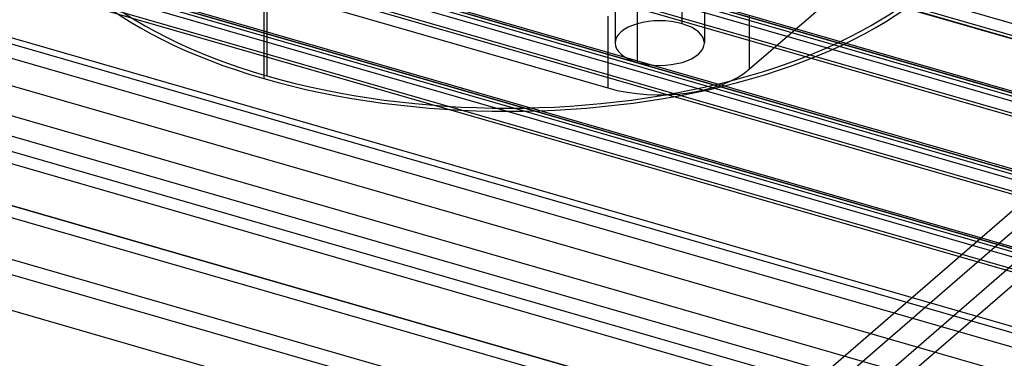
# Model space of a CAD drawing. Header units: millimetres. Extents: x -90 to 88, y -53 to 62.
# Tile 25 of 74: x -27 to 20, y -10 to 6. Entities that reach past the tile are written whole.
import ezdxf

# ---------------------------------------------------------------- set-up
doc = ezdxf.new("R2010")
doc.units = ezdxf.units.MM
doc.layers.add('MAIN-1', color=7, linetype='Continuous')
doc.layers.add('MAIN-2', color=7, linetype='Continuous')

msp = doc.modelspace()

# ---------------------------------------------------------------- linework, layer by layer
at = {"layer": 'MAIN-1'}
for p, q in [((51.288, -6.347), (-77.011, 30.69)), ((-76.653, 30.499), (50.653, -6.251)), ((50.303, -6.554), (-77.003, 30.196)), ((51.199, -7.534), (-78.399, 29.877)), ((48.038, -9.161), (-80.261, 27.876)), ((-79.903, 27.685), (47.403, -9.065)), ((47.949, -10.349), (-81.649, 27.063)), ((47.053, -9.368), (-80.253, 27.382)), ((44.788, -11.976), (-83.511, 25.061)), ((-83.153, 24.87), (44.153, -11.88)), ((44.699, -13.163), (-84.899, 24.248)), ((43.803, -12.183), (-83.503, 24.567)), ((-86.653, 21.839), (40.653, -14.911)), ((38.903, -16.426), (-88.403, 20.324)), ((53.553, -3.739), (7.946, 9.426)), ((54.449, -4.719), (7.946, 8.705)), ((1.177, 6.117), (1.177, 4.366))]:
    msp.add_line(p, q, dxfattribs=at)
at = {"layer": 'MAIN-2'}
for p, q in [((59.135, -5.928), (-69.235, 31.129)), ((-77.549, 30.614), (52.049, -6.798)), ((59.135, -8.699), (-71.635, 29.051)), ((55.885, -8.743), (-72.485, 28.315)), ((-80.799, 27.799), (48.799, -9.612)), ((55.885, -11.514), (-74.885, 26.236)), ((52.635, -11.557), (-75.735, 25.5)), ((-84.049, 24.984), (45.549, -12.427)), ((52.635, -14.328), (-78.135, 23.422)), ((49.385, -14.372), (-78.985, 22.686)), ((8.007, 3.568), (28.007, 20.888)), ((49.385, -17.143), (-81.385, 20.607)), ((75.194, -10.737), (-32.194, 20.263)), ((-82.235, 19.871), (46.135, -17.186)), ((4.752, 5.749), (4.752, 18.739)), ((46.135, -19.958), (-84.635, 17.792)), ((1.527, 17.808), (1.527, 4.818)), ((5.827, 17.808), (5.827, 4.818)), ((42.385, -19.856), (-85.485, 17.056)), ((2.602, 3.887), (2.602, 16.877)), ((42.385, -23.205), (-88.385, 14.545)), ((-33.464, 12.653), (1.177, 2.653)), ((42.385, -25.803), (-88.385, 11.947)), ((-15.394, 8.301), (-15.394, 3.105)), ((-15.245, 8.431), (-15.245, 3.235)), ((11.075, -11.569), (-54.31, 7.306)), ((32.825, 7.267), (11.075, -11.569)), ((-54.81, 6.873), (10.575, -12.002)), ((11.941, -11.819), (33.691, 7.017)), ((8.007, 3.568), (8.007, 6.147)), ((1.177, 4.366), (1.177, 2.653)), ((-52.578, 4.208), (11.075, -14.167)), ((11.075, -14.167), (31.825, 3.803)), ((-62.637, 3.793), (20.151, -20.106)), ((-53.078, 3.775), (10.575, -14.6)), ((32.691, 3.553), (11.941, -14.417)), ((-62.637, 2.061), (20.151, -21.838))]:
    msp.add_line(p, q, dxfattribs=at)
for centre, major_axis, start_param, end_param in [((-3.643, 13.282), (-23.502, 0), 0.000012, 1.047198), ((-3.643, 13.282), (23.203, 0), -3.141581, -2.094395), ((-3.643, 13.282), (-23.502, 0), 1.047198, 3.141604), ((-3.643, 13.282), (23.203, 0), -2.094395, 0.000012), ((3.677, 4.818), (-2.15, 0), -2.094395, 0.000031), ((3.677, 4.818), (-2.15, 0), -3.141561, -2.094395), ((3.677, 4.818), (-2.15, 0), 0.000031, 1.047198), ((3.677, 4.818), (-2.15, 0), 1.047198, 3.141624), ((3.677, 4.818), (5, 0), -2.094395, -0.523599)]:
    msp.add_ellipse(centre, major_axis=major_axis, ratio=0.5, start_param=start_param, end_param=end_param, dxfattribs=at)

doc.saveas('drawing.dxf')
